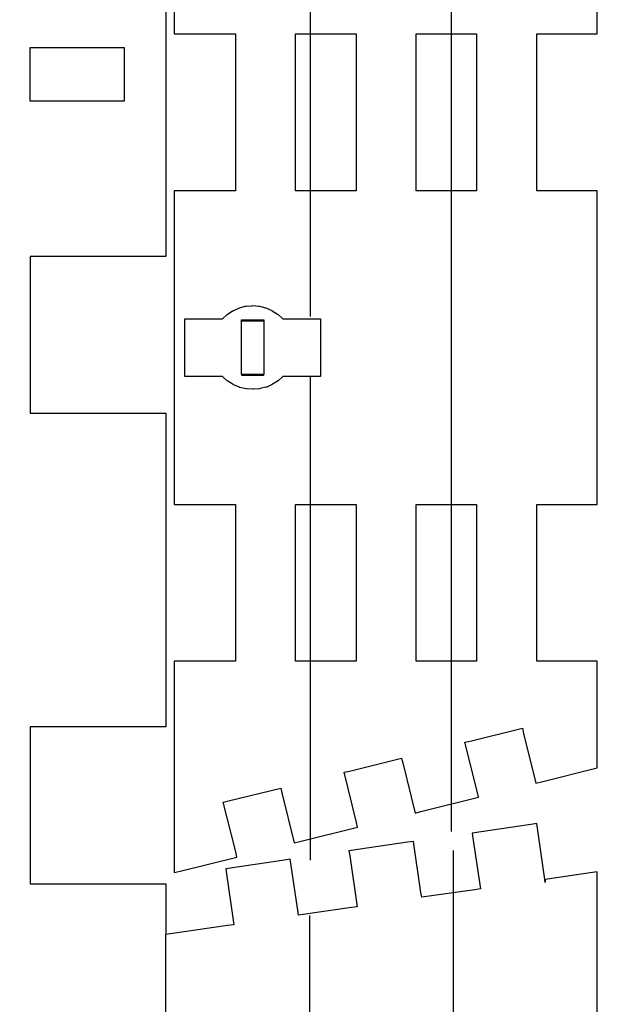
# Model space of a CAD drawing. Header units: millimetres. Extents: x -136 to 64, y -163 to 231.
# Tile 254 of 256: x -6 to 35, y 78 to 149. Entities that reach past the tile are written whole.
import ezdxf

# ---------------------------------------------------------------- set-up
doc = ezdxf.new("R2010")
doc.units = ezdxf.units.MM
doc.header["$MEASUREMENT"] = 0
doc.layers.add('Layer 1', color=7, linetype='Continuous')

msp = doc.modelspace()

# ---------------------------------------------------------------- linework, layer by layer
at = {"layer": 'Layer 1', "color": 1, "lineweight": 25}
for points in [[(14.808, 200.0802), (14.808, 200.0802), (14.808, 127.796), (14.808, 127.796)], [(24.9151, 200.0802), (24.9151, 200.0802), (24.9151, 136.9771), (24.9151, 136.9771)], [(24.9151, 136.9771), (24.9151, 136.9771), (24.9151, 90.8602), (24.9151, 90.8602)], [(14.808, 123.4833), (14.808, 123.4833), (14.808, 88.7964), (14.808, 88.7964)], [(25.0738, 63.4493), (25.0738, 63.4493), (25.0738, 89.5108), (25.0738, 89.5108)], [(14.7815, 63.4493), (14.7815, 63.4493), (14.7815, 84.8277), (14.7815, 84.8277)]]:
    msp.add_open_spline(points, degree=3, dxfattribs=at)
at = {"layer": 'Layer 1', "color": 5, "lineweight": 25}
for points, knots in [([(5.0449, 150.1004), (5.0449, 150.1004), (5.0449, 148.0896), (5.0449, 148.0896), (5.0449, 148.0896), (5.4417, 148.0896), (5.4417, 148.0896), (5.4417, 148.0896), (9.4369, 148.0896), (9.4369, 148.0896), (9.4369, 148.0896), (9.4369, 147.0577), (9.4369, 147.0577), (9.4369, 147.0577), (9.4369, 136.8183), (9.4369, 136.8183), (9.4369, 136.8183), (9.0136, 136.8183), (9.0136, 136.8183), (9.0136, 136.8183), (5.0449, 136.8183), (5.0449, 136.8183), (5.0449, 136.8183), (5.0449, 134.781), (5.0449, 134.781), (5.0449, 134.781), (5.0449, 114.3287), (5.0449, 114.3287), (5.0449, 114.3287), (5.4417, 114.3287), (5.4417, 114.3287), (5.4417, 114.3287), (9.4369, 114.3287), (9.4369, 114.3287), (9.4369, 114.3287), (9.4369, 113.2969), (9.4369, 113.2969), (9.4369, 113.2969), (9.4369, 103.0839), (9.4369, 103.0839), (9.4369, 103.0839), (9.0136, 103.0839), (9.0136, 103.0839), (9.0136, 103.0839), (5.0449, 103.0839), (5.0449, 103.0839), (5.0449, 103.0839), (5.0449, 101.7081), (5.0449, 101.7081), (5.0449, 101.7081), (5.0449, 87.9233), (5.0449, 87.9233), (5.0449, 87.9233), (5.4682, 88.0291), (5.4682, 88.0291), (5.4682, 88.0291), (9.5428, 89.0346), (9.5428, 89.0346), (9.5428, 89.0346), (9.4634, 89.405), (9.4634, 89.405), (9.4634, 89.405), (8.5638, 92.9769), (8.5638, 92.9769), (8.5638, 92.9769), (8.9342, 93.0562), (8.9342, 93.0562), (8.9342, 93.0562), (12.6913, 93.9823), (12.6913, 93.9823), (12.6913, 93.9823), (12.7707, 93.6383), (12.7707, 93.6383), (12.7707, 93.6383), (13.6438, 90.04), (13.6438, 90.04), (13.6438, 90.04), (14.0671, 90.1458), (14.0671, 90.1458), (14.0671, 90.1458), (18.1946, 91.1777), (18.1946, 91.1777), (18.1946, 91.1777), (18.1153, 91.5216), (18.1153, 91.5216), (18.1153, 91.5216), (17.2421, 95.12), (17.2421, 95.12), (17.2421, 95.12), (17.6126, 95.1994), (17.6126, 95.1994), (17.6126, 95.1994), (21.3432, 96.1254), (21.3432, 96.1254), (21.3432, 96.1254), (21.449, 95.7814), (21.449, 95.7814), (21.449, 95.7814), (22.3221, 92.1831), (22.3221, 92.1831), (22.3221, 92.1831), (22.7455, 92.2889), (22.7455, 92.2889), (22.7455, 92.2889), (26.873, 93.3208), (26.873, 93.3208), (26.873, 93.3208), (26.7936, 93.6648), (26.7936, 93.6648), (26.7936, 93.6648), (25.894, 97.2631), (25.894, 97.2631), (25.894, 97.2631), (26.2644, 97.3425), (26.2644, 97.3425), (26.2644, 97.3425), (30.0215, 98.2685), (30.0215, 98.2685), (30.0215, 98.2685), (30.1009, 97.8981), (30.1009, 97.8981), (30.1009, 97.8981), (30.974, 94.3262), (30.974, 94.3262), (30.974, 94.3262), (31.3974, 94.4321), (31.3974, 94.4321), (31.3974, 94.4321), (35.3926, 95.4375), (35.3926, 95.4375), (35.3926, 95.4375), (35.3926, 96.1254), (35.3926, 96.1254), (35.3926, 96.1254), (35.3926, 103.0839), (35.3926, 103.0839), (35.3926, 103.0839), (34.9957, 103.0839), (34.9957, 103.0839), (34.9957, 103.0839), (31.0534, 103.0839), (31.0534, 103.0839), (31.0534, 103.0839), (31.0534, 104.1158), (31.0534, 104.1158), (31.0534, 104.1158), (31.0534, 114.3287), (31.0534, 114.3287), (31.0534, 114.3287), (31.4503, 114.3287), (31.4503, 114.3287), (31.4503, 114.3287), (35.3926, 114.3287), (35.3926, 114.3287), (35.3926, 114.3287), (35.3926, 116.366), (35.3926, 116.366), (35.3926, 116.366), (35.3926, 136.8183), (35.3926, 136.8183), (35.3926, 136.8183), (34.9957, 136.8183), (34.9957, 136.8183), (34.9957, 136.8183), (31.0534, 136.8183), (31.0534, 136.8183), (31.0534, 136.8183), (31.0534, 137.8502), (31.0534, 137.8502), (31.0534, 137.8502), (31.0534, 148.0896), (31.0534, 148.0896), (31.0534, 148.0896), (31.4503, 148.0896), (31.4503, 148.0896), (31.4503, 148.0896), (35.3926, 148.0896), (35.3926, 148.0896), (35.3926, 148.0896), (35.3926, 148.7775), (35.3926, 148.7775), (35.3926, 148.7775), (35.3926, 155.736), (35.3926, 155.736)], [0, 0, 0, 0, 0.0163934, 0.0163934, 0.0163934, 0.0327869, 0.0327869, 0.0327869, 0.0491803, 0.0491803, 0.0491803, 0.0655738, 0.0655738, 0.0655738, 0.0819672, 0.0819672, 0.0819672, 0.0983607, 0.0983607, 0.0983607, 0.1147541, 0.1147541, 0.1147541, 0.1311475, 0.1311475, 0.1311475, 0.147541, 0.147541, 0.147541, 0.1639344, 0.1639344, 0.1639344, 0.1803279, 0.1803279, 0.1803279, 0.1967213, 0.1967213, 0.1967213, 0.2131148, 0.2131148, 0.2131148, 0.2295082, 0.2295082, 0.2295082, 0.2459016, 0.2459016, 0.2459016, 0.2622951, 0.2622951, 0.2622951, 0.2786885, 0.2786885, 0.2786885, 0.295082, 0.295082, 0.295082, 0.3114754, 0.3114754, 0.3114754, 0.3278689, 0.3278689, 0.3278689, 0.3442623, 0.3442623, 0.3442623, 0.3606557, 0.3606557, 0.3606557, 0.3770492, 0.3770492, 0.3770492, 0.3934426, 0.3934426, 0.3934426, 0.4098361, 0.4098361, 0.4098361, 0.4262295, 0.4262295, 0.4262295, 0.442623, 0.442623, 0.442623, 0.4590164, 0.4590164, 0.4590164, 0.4754098, 0.4754098, 0.4754098, 0.4918033, 0.4918033, 0.4918033, 0.5081967, 0.5081967, 0.5081967, 0.5245902, 0.5245902, 0.5245902, 0.5409836, 0.5409836, 0.5409836, 0.557377, 0.557377, 0.557377, 0.5737705, 0.5737705, 0.5737705, 0.5901639, 0.5901639, 0.5901639, 0.6065574, 0.6065574, 0.6065574, 0.6229508, 0.6229508, 0.6229508, 0.6393443, 0.6393443, 0.6393443, 0.6557377, 0.6557377, 0.6557377, 0.6721311, 0.6721311, 0.6721311, 0.6885246, 0.6885246, 0.6885246, 0.704918, 0.704918, 0.704918, 0.7213115, 0.7213115, 0.7213115, 0.7377049, 0.7377049, 0.7377049, 0.7540984, 0.7540984, 0.7540984, 0.7704918, 0.7704918, 0.7704918, 0.7868852, 0.7868852, 0.7868852, 0.8032787, 0.8032787, 0.8032787, 0.8196721, 0.8196721, 0.8196721, 0.8360656, 0.8360656, 0.8360656, 0.852459, 0.852459, 0.852459, 0.8688525, 0.8688525, 0.8688525, 0.8852459, 0.8852459, 0.8852459, 0.9016393, 0.9016393, 0.9016393, 0.9180328, 0.9180328, 0.9180328, 0.9344262, 0.9344262, 0.9344262, 0.9508197, 0.9508197, 0.9508197, 0.9672131, 0.9672131, 0.9672131, 0.9836066, 0.9836066, 0.9836066, 1, 1, 1, 1]), ([(4.4628, 150.1004), (4.4628, 150.1004), (4.4628, 133.7491), (4.4628, 133.7491), (4.4628, 133.7491), (4.4628, 132.1087), (4.4628, 132.1087), (4.4628, 132.1087), (-4.4008, 132.1087), (-4.4008, 132.1087), (-4.4008, 132.1087), (-5.2739, 132.1087), (-5.2739, 132.1087), (-5.2739, 132.1087), (-5.2739, 121.8958), (-5.2739, 121.8958), (-5.2739, 121.8958), (-5.2739, 120.8639), (-5.2739, 120.8639), (-5.2739, 120.8639), (3.5896, 120.8639), (3.5896, 120.8639), (3.5896, 120.8639), (4.4628, 120.8639), (4.4628, 120.8639), (4.4628, 120.8639), (4.4628, 100.4116), (4.4628, 100.4116), (4.4628, 100.4116), (4.4628, 98.3744), (4.4628, 98.3744), (4.4628, 98.3744), (-4.4008, 98.3744), (-4.4008, 98.3744), (-4.4008, 98.3744), (-5.2739, 98.3744), (-5.2739, 98.3744), (-5.2739, 98.3744), (-5.2739, 88.135), (-5.2739, 88.135), (-5.2739, 88.135), (-5.2739, 87.1031), (-5.2739, 87.1031), (-5.2739, 87.1031), (3.5896, 87.1031), (3.5896, 87.1031), (3.5896, 87.1031), (4.4628, 87.1031), (4.4628, 87.1031), (4.4628, 87.1031), (4.4628, 83.4783), (4.4628, 83.4783)], [0, 0, 0, 0, 0.0588235, 0.0588235, 0.0588235, 0.1176471, 0.1176471, 0.1176471, 0.1764706, 0.1764706, 0.1764706, 0.2352941, 0.2352941, 0.2352941, 0.2941176, 0.2941176, 0.2941176, 0.3529412, 0.3529412, 0.3529412, 0.4117647, 0.4117647, 0.4117647, 0.4705882, 0.4705882, 0.4705882, 0.5294118, 0.5294118, 0.5294118, 0.5882353, 0.5882353, 0.5882353, 0.6470588, 0.6470588, 0.6470588, 0.7058824, 0.7058824, 0.7058824, 0.7647059, 0.7647059, 0.7647059, 0.8235294, 0.8235294, 0.8235294, 0.8823529, 0.8823529, 0.8823529, 0.9411765, 0.9411765, 0.9411765, 1, 1, 1, 1]), ([(18.0888, 136.8183), (18.0888, 136.8183), (18.0888, 147.0577), (18.0888, 147.0577), (18.0888, 147.0577), (18.0888, 148.0896), (18.0888, 148.0896), (18.0888, 148.0896), (14.1465, 148.0896), (14.1465, 148.0896), (14.1465, 148.0896), (13.7496, 148.0896), (13.7496, 148.0896), (13.7496, 148.0896), (13.7496, 137.8502), (13.7496, 137.8502), (13.7496, 137.8502), (13.7496, 136.8183), (13.7496, 136.8183), (13.7496, 136.8183), (17.6919, 136.8183), (17.6919, 136.8183), (17.6919, 136.8183), (18.0888, 136.8183), (18.0888, 136.8183)], [0, 0, 0, 0, 0.125, 0.125, 0.125, 0.25, 0.25, 0.25, 0.375, 0.375, 0.375, 0.5, 0.5, 0.5, 0.625, 0.625, 0.625, 0.75, 0.75, 0.75, 0.875, 0.875, 0.875, 1, 1, 1, 1]), ([(26.7407, 136.8183), (26.7407, 136.8183), (26.7407, 147.0577), (26.7407, 147.0577), (26.7407, 147.0577), (26.7407, 148.0896), (26.7407, 148.0896), (26.7407, 148.0896), (22.7984, 148.0896), (22.7984, 148.0896), (22.7984, 148.0896), (22.4015, 148.0896), (22.4015, 148.0896), (22.4015, 148.0896), (22.4015, 137.8502), (22.4015, 137.8502), (22.4015, 137.8502), (22.4015, 136.8183), (22.4015, 136.8183), (22.4015, 136.8183), (26.3438, 136.8183), (26.3438, 136.8183), (26.3438, 136.8183), (26.7407, 136.8183), (26.7407, 136.8183)], [0, 0, 0, 0, 0.125, 0.125, 0.125, 0.25, 0.25, 0.25, 0.375, 0.375, 0.375, 0.5, 0.5, 0.5, 0.625, 0.625, 0.625, 0.75, 0.75, 0.75, 0.875, 0.875, 0.875, 1, 1, 1, 1]), ([(-5.2739, 143.2477), (-5.2739, 143.2477), (0.8644, 143.2477), (0.8644, 143.2477), (0.8644, 143.2477), (1.473, 143.2477), (1.473, 143.2477), (1.473, 143.2477), (1.473, 146.7666), (1.473, 146.7666), (1.473, 146.7666), (1.473, 147.1106), (1.473, 147.1106), (1.473, 147.1106), (-4.6654, 147.1106), (-4.6654, 147.1106), (-4.6654, 147.1106), (-5.2739, 147.1106), (-5.2739, 147.1106), (-5.2739, 147.1106), (-5.2739, 143.5916), (-5.2739, 143.5916), (-5.2739, 143.5916), (-5.2739, 143.2477), (-5.2739, 143.2477)], [0, 0, 0, 0, 0.125, 0.125, 0.125, 0.25, 0.25, 0.25, 0.375, 0.375, 0.375, 0.5, 0.5, 0.5, 0.625, 0.625, 0.625, 0.75, 0.75, 0.75, 0.875, 0.875, 0.875, 1, 1, 1, 1]), ([(9.6751, 128.4046), (9.6751, 128.4046), (9.2782, 128.2194), (9.2782, 128.2194), (9.2782, 128.2194), (9.2253, 128.2194), (9.2253, 128.2194), (9.2253, 128.2194), (8.8549, 127.9548), (8.8549, 127.9548), (8.8549, 127.9548), (8.5374, 127.6637), (8.5374, 127.6637), (8.5374, 127.6637), (8.5109, 127.6373), (8.5109, 127.6373), (8.5109, 127.6373), (8.2463, 127.6373), (8.2463, 127.6373), (8.2463, 127.6373), (5.8121, 127.6373), (5.8121, 127.6373), (5.8121, 127.6373), (5.8121, 127.2669), (5.8121, 127.2669), (5.8121, 127.2669), (5.8121, 123.5098), (5.8121, 123.5098), (5.8121, 123.5098), (6.0503, 123.5098), (6.0503, 123.5098), (6.0503, 123.5098), (8.5109, 123.5098), (8.5109, 123.5098), (8.5109, 123.5098), (8.5374, 123.4833), (8.5374, 123.4833), (8.5374, 123.4833), (8.8549, 123.1923), (8.8549, 123.1923), (8.8549, 123.1923), (8.9078, 123.1658), (8.9078, 123.1658), (8.9078, 123.1658), (9.2782, 122.9277), (9.2782, 122.9277), (9.2782, 122.9277), (9.3046, 122.9012), (9.3046, 122.9012), (9.3046, 122.9012), (9.728, 122.7425), (9.728, 122.7425), (9.728, 122.7425), (9.7544, 122.716), (9.7544, 122.716), (9.7544, 122.716), (10.2042, 122.6102), (10.2042, 122.6102), (10.2042, 122.6102), (10.2307, 122.6102), (10.2307, 122.6102), (10.2307, 122.6102), (10.6805, 122.5837), (10.6805, 122.5837), (10.6805, 122.5837), (10.7334, 122.5837), (10.7334, 122.5837), (10.7334, 122.5837), (11.1567, 122.6102), (11.1567, 122.6102), (11.1567, 122.6102), (11.2096, 122.6366), (11.2096, 122.6366), (11.2096, 122.6366), (11.633, 122.7425), (11.633, 122.7425), (11.633, 122.7425), (11.6859, 122.7425), (11.6859, 122.7425), (11.6859, 122.7425), (12.0828, 122.9277), (12.0828, 122.9277), (12.0828, 122.9277), (12.1092, 122.9541), (12.1092, 122.9541), (12.1092, 122.9541), (12.5061, 123.1923), (12.5061, 123.1923), (12.5061, 123.1923), (12.8236, 123.4833), (12.8236, 123.4833), (12.8236, 123.4833), (12.8501, 123.5098), (12.8501, 123.5098), (12.8501, 123.5098), (13.1146, 123.5098), (13.1146, 123.5098), (13.1146, 123.5098), (15.5488, 123.5098), (15.5488, 123.5098), (15.5488, 123.5098), (15.5488, 123.8802), (15.5488, 123.8802), (15.5488, 123.8802), (15.5488, 127.6373), (15.5488, 127.6373), (15.5488, 127.6373), (15.3107, 127.6373), (15.3107, 127.6373), (15.3107, 127.6373), (12.8501, 127.6373), (12.8501, 127.6373), (12.8501, 127.6373), (12.8236, 127.6637), (12.8236, 127.6637), (12.8236, 127.6637), (12.5061, 127.9548), (12.5061, 127.9548), (12.5061, 127.9548), (12.4532, 127.9812), (12.4532, 127.9812), (12.4532, 127.9812), (12.0828, 128.2194), (12.0828, 128.2194), (12.0828, 128.2194), (12.0563, 128.2458), (12.0563, 128.2458), (12.0563, 128.2458), (11.633, 128.431), (11.633, 128.431), (11.633, 128.431), (11.6065, 128.431), (11.6065, 128.431), (11.6065, 128.431), (11.1567, 128.5369), (11.1567, 128.5369), (11.1567, 128.5369), (11.1303, 128.5369), (11.1303, 128.5369), (11.1303, 128.5369), (10.6805, 128.5898), (10.6805, 128.5898), (10.6805, 128.5898), (10.6276, 128.5633), (10.6276, 128.5633), (10.6276, 128.5633), (10.2042, 128.5369), (10.2042, 128.5369), (10.2042, 128.5369), (10.1513, 128.5369), (10.1513, 128.5369), (10.1513, 128.5369), (9.728, 128.431), (9.728, 128.431), (9.728, 128.431), (9.6751, 128.4046), (9.6751, 128.4046)], [0, 0, 0, 0, 0.0192308, 0.0192308, 0.0192308, 0.0384615, 0.0384615, 0.0384615, 0.0576923, 0.0576923, 0.0576923, 0.0769231, 0.0769231, 0.0769231, 0.0961538, 0.0961538, 0.0961538, 0.1153846, 0.1153846, 0.1153846, 0.1346154, 0.1346154, 0.1346154, 0.1538462, 0.1538462, 0.1538462, 0.1730769, 0.1730769, 0.1730769, 0.1923077, 0.1923077, 0.1923077, 0.2115385, 0.2115385, 0.2115385, 0.2307692, 0.2307692, 0.2307692, 0.25, 0.25, 0.25, 0.2692308, 0.2692308, 0.2692308, 0.2884615, 0.2884615, 0.2884615, 0.3076923, 0.3076923, 0.3076923, 0.3269231, 0.3269231, 0.3269231, 0.3461538, 0.3461538, 0.3461538, 0.3653846, 0.3653846, 0.3653846, 0.3846154, 0.3846154, 0.3846154, 0.4038462, 0.4038462, 0.4038462, 0.4230769, 0.4230769, 0.4230769, 0.4423077, 0.4423077, 0.4423077, 0.4615385, 0.4615385, 0.4615385, 0.4807692, 0.4807692, 0.4807692, 0.5, 0.5, 0.5, 0.5192308, 0.5192308, 0.5192308, 0.5384615, 0.5384615, 0.5384615, 0.5576923, 0.5576923, 0.5576923, 0.5769231, 0.5769231, 0.5769231, 0.5961538, 0.5961538, 0.5961538, 0.6153846, 0.6153846, 0.6153846, 0.6346154, 0.6346154, 0.6346154, 0.6538462, 0.6538462, 0.6538462, 0.6730769, 0.6730769, 0.6730769, 0.6923077, 0.6923077, 0.6923077, 0.7115385, 0.7115385, 0.7115385, 0.7307692, 0.7307692, 0.7307692, 0.75, 0.75, 0.75, 0.7692308, 0.7692308, 0.7692308, 0.7884615, 0.7884615, 0.7884615, 0.8076923, 0.8076923, 0.8076923, 0.8269231, 0.8269231, 0.8269231, 0.8461538, 0.8461538, 0.8461538, 0.8653846, 0.8653846, 0.8653846, 0.8846154, 0.8846154, 0.8846154, 0.9038462, 0.9038462, 0.9038462, 0.9230769, 0.9230769, 0.9230769, 0.9423077, 0.9423077, 0.9423077, 0.9615385, 0.9615385, 0.9615385, 0.9807692, 0.9807692, 0.9807692, 1, 1, 1, 1]), ([(9.8867, 127.505), (9.8867, 127.505), (9.8867, 127.5579), (9.8867, 127.5579), (9.8867, 127.5579), (10.0455, 127.5579), (10.0455, 127.5579), (10.0455, 127.5579), (11.4742, 127.5579), (11.4742, 127.5579), (11.4742, 127.5579), (11.4742, 127.505), (11.4742, 127.505)], [0, 0, 0, 0, 0.25, 0.25, 0.25, 0.5, 0.5, 0.5, 0.75, 0.75, 0.75, 1, 1, 1, 1]), ([(9.8867, 123.6685), (9.8867, 123.6685), (9.8867, 123.9596), (9.8867, 123.9596), (9.8867, 123.9596), (9.8867, 124.0125), (9.8867, 124.0125), (9.8867, 124.0125), (9.8867, 127.505), (9.8867, 127.505)], [0, 0, 0, 0, 0.3333333, 0.3333333, 0.3333333, 0.6666667, 0.6666667, 0.6666667, 1, 1, 1, 1]), ([(9.8867, 127.505), (9.8867, 127.505), (10.0455, 127.505), (10.0455, 127.505), (10.0455, 127.505), (11.4742, 127.505), (11.4742, 127.505)], [0, 0, 0, 0, 0.5, 0.5, 0.5, 1, 1, 1, 1]), ([(11.4742, 127.505), (11.4742, 127.505), (11.4742, 127.2139), (11.4742, 127.2139), (11.4742, 127.2139), (11.4742, 127.1346), (11.4742, 127.1346), (11.4742, 127.1346), (11.4742, 123.6685), (11.4742, 123.6685)], [0, 0, 0, 0, 0.3333333, 0.3333333, 0.3333333, 0.6666667, 0.6666667, 0.6666667, 1, 1, 1, 1]), ([(9.8867, 123.6685), (9.8867, 123.6685), (11.3155, 123.6685), (11.3155, 123.6685), (11.3155, 123.6685), (11.4742, 123.6685), (11.4742, 123.6685)], [0, 0, 0, 0, 0.5, 0.5, 0.5, 1, 1, 1, 1]), ([(9.8867, 123.6685), (9.8867, 123.6685), (9.8867, 123.5891), (9.8867, 123.5891), (9.8867, 123.5891), (11.3155, 123.5891), (11.3155, 123.5891), (11.3155, 123.5891), (11.4742, 123.5891), (11.4742, 123.5891), (11.4742, 123.5891), (11.4742, 123.6685), (11.4742, 123.6685)], [0, 0, 0, 0, 0.25, 0.25, 0.25, 0.5, 0.5, 0.5, 0.75, 0.75, 0.75, 1, 1, 1, 1]), ([(13.7496, 103.0839), (13.7496, 103.0839), (17.6919, 103.0839), (17.6919, 103.0839), (17.6919, 103.0839), (18.0888, 103.0839), (18.0888, 103.0839), (18.0888, 103.0839), (18.0888, 113.2969), (18.0888, 113.2969), (18.0888, 113.2969), (18.0888, 114.3287), (18.0888, 114.3287), (18.0888, 114.3287), (14.1465, 114.3287), (14.1465, 114.3287), (14.1465, 114.3287), (13.7496, 114.3287), (13.7496, 114.3287), (13.7496, 114.3287), (13.7496, 104.1158), (13.7496, 104.1158), (13.7496, 104.1158), (13.7496, 103.0839), (13.7496, 103.0839)], [0, 0, 0, 0, 0.125, 0.125, 0.125, 0.25, 0.25, 0.25, 0.375, 0.375, 0.375, 0.5, 0.5, 0.5, 0.625, 0.625, 0.625, 0.75, 0.75, 0.75, 0.875, 0.875, 0.875, 1, 1, 1, 1]), ([(22.4015, 103.0839), (22.4015, 103.0839), (26.3438, 103.0839), (26.3438, 103.0839), (26.3438, 103.0839), (26.7407, 103.0839), (26.7407, 103.0839), (26.7407, 103.0839), (26.7407, 113.2969), (26.7407, 113.2969), (26.7407, 113.2969), (26.7407, 114.3287), (26.7407, 114.3287), (26.7407, 114.3287), (22.7984, 114.3287), (22.7984, 114.3287), (22.7984, 114.3287), (22.4015, 114.3287), (22.4015, 114.3287), (22.4015, 114.3287), (22.4015, 104.1158), (22.4015, 104.1158), (22.4015, 104.1158), (22.4015, 103.0839), (22.4015, 103.0839)], [0, 0, 0, 0, 0.125, 0.125, 0.125, 0.25, 0.25, 0.25, 0.375, 0.375, 0.375, 0.5, 0.5, 0.5, 0.625, 0.625, 0.625, 0.75, 0.75, 0.75, 0.875, 0.875, 0.875, 1, 1, 1, 1]), ([(31.0534, 47.3891), (31.0534, 47.3891), (31.1063, 47.7596), (31.1063, 47.7596), (31.1063, 47.7596), (31.6355, 51.4108), (31.6355, 51.4108), (31.6355, 51.4108), (31.9794, 51.3579), (31.9794, 51.3579), (31.9794, 51.3579), (35.3926, 50.8552), (35.3926, 50.8552), (35.3926, 50.8552), (35.3926, 54.2154), (35.3926, 54.2154), (35.3926, 54.2154), (35.3926, 87.9762), (35.3926, 87.9762), (35.3926, 87.9762), (35.0486, 87.9233), (35.0486, 87.9233), (35.0486, 87.9233), (31.6619, 87.4206), (31.6619, 87.4206), (31.6619, 87.4206), (31.6619, 87.3941), (31.6619, 87.3941), (31.6619, 87.3941), (31.6619, 87.2089), (31.6619, 87.2089), (31.6619, 87.2089), (31.609, 87.5794), (31.609, 87.5794), (31.609, 87.5794), (31.0534, 91.4423), (31.0534, 91.4423), (31.0534, 91.4423), (30.6301, 91.3629), (30.6301, 91.3629), (30.6301, 91.3629), (26.4232, 90.7544), (26.4232, 90.7544), (26.4232, 90.7544), (26.4761, 90.3839), (26.4761, 90.3839), (26.4761, 90.3839), (27.0053, 86.7591), (27.0053, 86.7591), (27.0053, 86.7591), (26.6084, 86.6798), (26.6084, 86.6798), (26.6084, 86.6798), (22.7984, 86.1506), (22.7984, 86.1506), (22.7984, 86.1506), (22.7455, 86.4946), (22.7455, 86.4946), (22.7455, 86.4946), (22.2163, 90.1458), (22.2163, 90.1458), (22.2163, 90.1458), (21.793, 90.0929), (21.793, 90.0929), (21.793, 90.0929), (17.5861, 89.4844), (17.5861, 89.4844), (17.5861, 89.4844), (17.639, 89.1139), (17.639, 89.1139), (17.639, 89.1139), (18.1682, 85.4627), (18.1682, 85.4627), (18.1682, 85.4627), (17.7713, 85.4098), (17.7713, 85.4098), (17.7713, 85.4098), (13.9613, 84.8541), (13.9613, 84.8541), (13.9613, 84.8541), (13.9084, 85.2246), (13.9084, 85.2246), (13.9084, 85.2246), (13.3792, 88.8758), (13.3792, 88.8758), (13.3792, 88.8758), (12.9559, 88.7964), (12.9559, 88.7964), (12.9559, 88.7964), (8.749, 88.1879), (8.749, 88.1879), (8.749, 88.1879), (8.8019, 87.8175), (8.8019, 87.8175), (8.8019, 87.8175), (9.3311, 84.1662), (9.3311, 84.1662), (9.3311, 84.1662), (8.8813, 84.1133), (8.8813, 84.1133), (8.8813, 84.1133), (4.4628, 83.4783), (4.4628, 83.4783)], [0, 0, 0, 0, 0.0294118, 0.0294118, 0.0294118, 0.0588235, 0.0588235, 0.0588235, 0.0882353, 0.0882353, 0.0882353, 0.1176471, 0.1176471, 0.1176471, 0.1470588, 0.1470588, 0.1470588, 0.1764706, 0.1764706, 0.1764706, 0.2058824, 0.2058824, 0.2058824, 0.2352941, 0.2352941, 0.2352941, 0.2647059, 0.2647059, 0.2647059, 0.2941176, 0.2941176, 0.2941176, 0.3235294, 0.3235294, 0.3235294, 0.3529412, 0.3529412, 0.3529412, 0.3823529, 0.3823529, 0.3823529, 0.4117647, 0.4117647, 0.4117647, 0.4411765, 0.4411765, 0.4411765, 0.4705882, 0.4705882, 0.4705882, 0.5, 0.5, 0.5, 0.5294118, 0.5294118, 0.5294118, 0.5588235, 0.5588235, 0.5588235, 0.5882353, 0.5882353, 0.5882353, 0.6176471, 0.6176471, 0.6176471, 0.6470588, 0.6470588, 0.6470588, 0.6764706, 0.6764706, 0.6764706, 0.7058824, 0.7058824, 0.7058824, 0.7352941, 0.7352941, 0.7352941, 0.7647059, 0.7647059, 0.7647059, 0.7941176, 0.7941176, 0.7941176, 0.8235294, 0.8235294, 0.8235294, 0.8529412, 0.8529412, 0.8529412, 0.8823529, 0.8823529, 0.8823529, 0.9117647, 0.9117647, 0.9117647, 0.9411765, 0.9411765, 0.9411765, 0.9705882, 0.9705882, 0.9705882, 1, 1, 1, 1]), ([(4.4628, 69.1114), (4.4628, 69.1114), (4.4628, 70.7519), (4.4628, 70.7519), (4.4628, 70.7519), (4.4628, 80.9119), (4.4628, 80.9119), (4.4628, 80.9119), (4.4628, 83.4783), (4.4628, 83.4783)], [0, 0, 0, 0, 0.3333333, 0.3333333, 0.3333333, 0.6666667, 0.6666667, 0.6666667, 1, 1, 1, 1]), ([(-46.5224, 80.515), (-46.5224, 80.515), (-46.5224, 69.1114), (-46.5224, 69.1114), (-46.5224, 69.1114), (-41.8922, 69.1114), (-41.8922, 69.1114), (-41.8922, 69.1114), (4.4628, 69.1114), (4.4628, 69.1114)], [0, 0, 0, 0, 0.3333333, 0.3333333, 0.3333333, 0.6666667, 0.6666667, 0.6666667, 1, 1, 1, 1])]:
    msp.add_open_spline(points, degree=3, knots=knots, dxfattribs=at)

doc.saveas('drawing.dxf')
